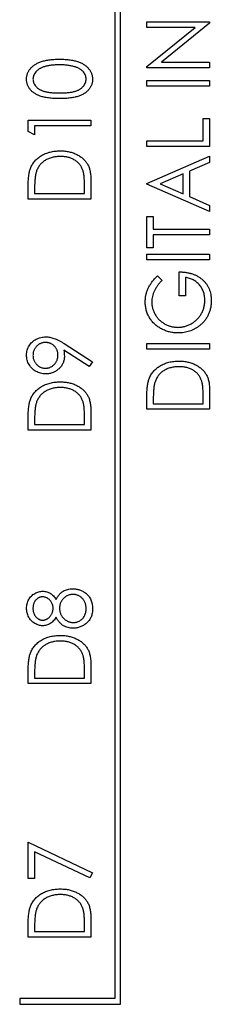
# Paper-space layout '1_1 scale views' of a CAD drawing. Header units: millimetres. Extents: x 0 to 420, y 0 to 297.
# Tile 23 of 48: x 217 to 225, y 109 to 151. Entities that reach past the tile are written whole.
import ezdxf

# ---------------------------------------------------------------- set-up
doc = ezdxf.new("R2010")
doc.units = ezdxf.units.MM

psp = doc.layouts.new('1_1 scale views')

# ---------------------------------------------------------------- linework, layer by layer
at = {"color": 7, "linetype": 'Continuous', "lineweight": 25}
for p, q in [((220.872, 109.342), (220.872, 183.342)), ((220.622, 183.092), (220.622, 109.592)), ((221.977, 150.565), (221.977, 150.802)), ((221.977, 150.802), (224.622, 150.802)), ((221.977, 148.918), (224.008, 150.565)), ((224.008, 150.565), (221.977, 150.565)), ((224.622, 150.748), (222.596, 149.106)), ((224.622, 150.802), (224.622, 150.748)), ((221.977, 148.869), (221.977, 148.918)), ((224.622, 148.869), (221.977, 148.869)), ((222.596, 149.106), (224.622, 149.106)), ((224.622, 149.106), (224.622, 148.869)), ((221.977, 148.326), (224.622, 148.326)), ((221.977, 148.088), (221.977, 148.326)), ((224.622, 148.088), (221.977, 148.088)), ((224.622, 148.326), (224.622, 148.088)), ((224.351, 146.732), (224.622, 146.732)), ((224.351, 145.782), (224.351, 146.732)), ((224.622, 146.732), (224.622, 145.544)), ((216.977, 146.649), (219.622, 146.649)), ((216.977, 146.181), (216.977, 146.649)), ((219.622, 146.412), (217.248, 146.412)), ((217.248, 146.412), (217.248, 146.039)), ((219.622, 146.649), (219.622, 146.412)), ((217.248, 146.039), (216.977, 146.181)), ((221.977, 145.544), (221.977, 145.782)), ((221.977, 145.782), (224.351, 145.782)), ((224.622, 145.544), (221.977, 145.544)), ((221.977, 143.984), (224.622, 145.137)), ((224.622, 145.137), (224.622, 144.875)), ((224.622, 144.875), (223.774, 144.506)), ((223.503, 144.387), (222.54, 143.967)), ((223.503, 143.547), (223.503, 144.387)), ((223.774, 144.506), (223.774, 143.429)), ((216.977, 143.325), (216.977, 143.826)), ((219.351, 143.563), (219.351, 143.842)), ((219.622, 144.094), (219.622, 143.325)), ((221.977, 143.95), (221.977, 143.984)), ((224.622, 142.797), (221.977, 143.95)), ((222.54, 143.967), (223.503, 143.547)), ((217.248, 143.734), (217.248, 143.563)), ((217.248, 143.563), (219.351, 143.563)), ((223.774, 143.429), (224.622, 143.059)), ((219.622, 143.325), (216.977, 143.325)), ((224.622, 143.059), (224.622, 142.797)), ((221.977, 141.27), (221.977, 142.593)), ((221.977, 142.593), (222.248, 142.593)), ((222.248, 142.593), (222.248, 142.051)), ((222.248, 142.051), (224.622, 142.051)), ((224.622, 141.813), (222.248, 141.813)), ((222.248, 141.813), (222.248, 141.27)), ((224.622, 142.051), (224.622, 141.813)), ((222.248, 141.27), (221.977, 141.27)), ((221.977, 140.762), (221.977, 140.999)), ((221.977, 140.999), (224.622, 140.999)), ((224.622, 140.999), (224.622, 140.762)), ((224.622, 140.762), (221.977, 140.762)), ((222.428, 140.083), (222.621, 139.892)), ((223.333, 139.235), (223.333, 140.253)), ((223.605, 140.015), (223.605, 139.235)), ((223.605, 139.235), (223.333, 139.235)), ((218.499, 137.223), (219.69, 136.458)), ((221.977, 136.996), (221.977, 137.234)), ((221.977, 137.234), (224.622, 137.234)), ((224.622, 137.234), (224.622, 136.996)), ((219.552, 136.259), (218.476, 136.95)), ((224.622, 136.996), (221.977, 136.996)), ((219.69, 136.458), (219.552, 136.259)), ((224.622, 135.221), (224.622, 134.452)), ((221.977, 134.452), (221.977, 134.953)), ((222.248, 134.861), (222.248, 134.69)), ((222.248, 134.69), (224.351, 134.69)), ((224.351, 134.69), (224.351, 134.969)), ((219.622, 134.344), (219.622, 133.575)), ((224.622, 134.452), (221.977, 134.452)), ((216.977, 133.575), (216.977, 134.076)), ((217.248, 133.984), (217.248, 133.812)), ((217.248, 133.812), (219.351, 133.812)), ((219.351, 133.812), (219.351, 134.092)), ((219.622, 133.575), (216.977, 133.575)), ((219.622, 123.644), (219.622, 122.875)), ((216.977, 122.875), (216.977, 123.376)), ((217.248, 123.284), (217.248, 123.112)), ((217.248, 123.112), (219.351, 123.112)), ((219.351, 123.112), (219.351, 123.392)), ((219.622, 122.875), (216.977, 122.875)), ((216.977, 116.178), (219.69, 114.889)), ((216.977, 114.651), (216.977, 116.178)), ((219.574, 114.678), (217.248, 115.782)), ((217.248, 115.782), (217.248, 114.651)), ((219.69, 114.889), (219.574, 114.678)), ((217.248, 114.651), (216.977, 114.651)), ((216.977, 112.175), (216.977, 112.676)), ((219.351, 112.412), (219.351, 112.692)), ((219.622, 112.944), (219.622, 112.175)), ((217.248, 112.584), (217.248, 112.412)), ((217.248, 112.412), (219.351, 112.412)), ((219.622, 112.175), (216.977, 112.175)), ((216.622, 109.592), (216.622, 109.342)), ((220.622, 109.592), (216.622, 109.592)), ((216.622, 109.342), (220.872, 109.342))]:
    psp.add_line(p, q, dxfattribs=at)
for points, knots in [([(216.909, 148.383), (216.909, 148.403), (216.91, 148.441), (216.918, 148.498), (216.928, 148.555), (216.945, 148.609), (216.966, 148.663), (216.992, 148.714), (217.022, 148.764), (217.057, 148.813), (217.096, 148.86), (217.14, 148.904), (217.189, 148.946), (217.243, 148.985), (217.301, 149.022), (217.364, 149.055), (217.431, 149.088), (217.503, 149.117), (217.581, 149.143), (217.665, 149.165), (217.756, 149.185), (217.852, 149.2), (217.955, 149.212), (218.065, 149.221), (218.181, 149.227), (218.26, 149.227), (218.301, 149.227)], [0, 0, 0, 0, 0.032088, 0.063836, 0.095051, 0.126408, 0.157698, 0.189379, 0.221276, 0.254283, 0.287801, 0.322432, 0.357371, 0.393872, 0.431636, 0.471025, 0.511708, 0.554474, 0.599369, 0.647385, 0.698104, 0.751829, 0.80878, 0.869327, 0.932945, 1, 1, 1, 1]), ([(218.301, 149.227), (218.341, 149.227), (218.42, 149.227), (218.535, 149.221), (218.644, 149.213), (218.747, 149.201), (218.843, 149.185), (218.933, 149.167), (219.016, 149.145), (219.093, 149.119), (219.165, 149.09), (219.232, 149.058), (219.295, 149.024), (219.353, 148.988), (219.407, 148.949), (219.456, 148.907), (219.5, 148.862), (219.54, 148.815), (219.576, 148.766), (219.606, 148.715), (219.632, 148.663), (219.653, 148.61), (219.67, 148.555), (219.681, 148.499), (219.689, 148.441), (219.69, 148.403), (219.69, 148.383)], [0, 0, 0, 0, 0.0668269, 0.1305051, 0.1905051, 0.2472201, 0.3007086, 0.3513542, 0.398777, 0.4434379, 0.4858648, 0.5265867, 0.5657569, 0.6036465, 0.6399466, 0.6753309, 0.7099945, 0.7439557, 0.7774016, 0.8097291, 0.8417003, 0.8731276, 0.9045143, 0.9361037, 0.9678813, 1, 1, 1, 1]), ([(218.299, 148.99), (218.268, 148.99), (218.205, 148.99), (218.114, 148.986), (218.028, 148.98), (217.946, 148.97), (217.868, 148.96), (217.794, 148.946), (217.725, 148.929), (217.661, 148.911), (217.6, 148.89), (217.544, 148.867), (217.492, 148.843), (217.445, 148.816), (217.401, 148.787), (217.361, 148.757), (217.326, 148.725), (217.286, 148.679), (217.244, 148.62), (217.207, 148.546), (217.185, 148.469), (217.182, 148.417), (217.18, 148.391)], [0, 0, 0, 0, 0.067896, 0.132824, 0.19447, 0.253283, 0.30929, 0.362256, 0.412664, 0.460536, 0.506104, 0.548899, 0.589732, 0.628749, 0.665782, 0.701013, 0.735188, 0.768046, 0.830308, 0.888673, 0.94468, 1, 1, 1, 1]), ([(218.965, 148.9), (218.941, 148.908), (218.893, 148.923), (218.819, 148.94), (218.741, 148.956), (218.659, 148.969), (218.574, 148.978), (218.486, 148.985), (218.394, 148.989), (218.331, 148.99), (218.299, 148.99)], [0, 0, 0, 0, 0.109996, 0.223317, 0.341172, 0.462989, 0.589634, 0.721389, 0.858397, 1, 1, 1, 1]), ([(219.419, 148.391), (219.418, 148.417), (219.415, 148.47), (219.393, 148.547), (219.356, 148.621), (219.315, 148.68), (219.276, 148.724), (219.242, 148.756), (219.204, 148.785), (219.163, 148.812), (219.119, 148.838), (219.071, 148.861), (219.019, 148.882), (218.983, 148.894), (218.965, 148.9)], [0, 0, 0, 0, 0.107515, 0.215669, 0.326683, 0.445135, 0.507156, 0.569618, 0.635057, 0.701894, 0.771279, 0.844427, 0.920357, 1, 1, 1, 1]), ([(218.301, 147.565), (218.258, 147.566), (218.176, 147.566), (218.056, 147.571), (217.943, 147.579), (217.838, 147.591), (217.74, 147.604), (217.65, 147.623), (217.567, 147.643), (217.491, 147.668), (217.421, 147.695), (217.356, 147.725), (217.295, 147.757), (217.238, 147.792), (217.186, 147.83), (217.139, 147.871), (217.095, 147.914), (217.056, 147.96), (217.021, 148.008), (216.991, 148.057), (216.966, 148.109), (216.945, 148.161), (216.929, 148.214), (216.917, 148.269), (216.91, 148.326), (216.909, 148.364), (216.909, 148.383)], [0, 0, 0, 0, 0.070421, 0.136782, 0.199431, 0.257881, 0.312445, 0.36331, 0.410489, 0.454284, 0.495529, 0.535304, 0.573238, 0.610124, 0.645803, 0.680554, 0.714372, 0.747882, 0.780455, 0.812458, 0.843819, 0.874765, 0.905763, 0.936665, 0.967998, 1, 1, 1, 1]), ([(217.18, 148.391), (217.182, 148.364), (217.185, 148.311), (217.207, 148.233), (217.244, 148.159), (217.285, 148.1), (217.326, 148.056), (217.359, 148.023), (217.397, 147.993), (217.438, 147.966), (217.482, 147.94), (217.53, 147.917), (217.581, 147.895), (217.636, 147.876), (217.696, 147.858), (217.762, 147.843), (217.836, 147.83), (217.916, 147.821), (218.002, 147.813), (218.095, 147.807), (218.195, 147.803), (218.264, 147.803), (218.299, 147.803)], [0, 0, 0, 0, 0.056419, 0.112761, 0.171097, 0.233329, 0.26589, 0.299221, 0.333016, 0.368044, 0.404705, 0.442133, 0.481487, 0.52262, 0.566638, 0.614929, 0.667735, 0.725109, 0.786818, 0.852921, 0.924221, 1, 1, 1, 1]), ([(218.299, 147.803), (218.335, 147.803), (218.403, 147.803), (218.503, 147.807), (218.596, 147.812), (218.682, 147.82), (218.762, 147.831), (218.835, 147.843), (218.901, 147.857), (218.961, 147.875), (219.016, 147.893), (219.067, 147.916), (219.115, 147.939), (219.159, 147.965), (219.201, 147.992), (219.238, 148.022), (219.272, 148.055), (219.313, 148.1), (219.355, 148.159), (219.391, 148.234), (219.415, 148.312), (219.417, 148.364), (219.419, 148.391)], [0, 0, 0, 0, 0.0754217, 0.1463637, 0.2124621, 0.2741874, 0.3312515, 0.3836358, 0.4319401, 0.4758641, 0.5170084, 0.5563723, 0.5941491, 0.63082, 0.6658569, 0.7001907, 0.7335307, 0.7663808, 0.8291546, 0.8878451, 0.9439416, 1, 1, 1, 1]), ([(219.69, 148.383), (219.69, 148.364), (219.689, 148.326), (219.682, 148.269), (219.67, 148.215), (219.654, 148.161), (219.634, 148.109), (219.609, 148.059), (219.579, 148.01), (219.545, 147.962), (219.506, 147.917), (219.463, 147.873), (219.415, 147.833), (219.362, 147.796), (219.306, 147.76), (219.244, 147.728), (219.179, 147.697), (219.108, 147.67), (219.032, 147.644), (218.949, 147.624), (218.858, 147.606), (218.76, 147.591), (218.656, 147.579), (218.544, 147.571), (218.424, 147.566), (218.343, 147.566), (218.301, 147.565)], [0, 0, 0, 0, 0.0320514, 0.063433, 0.0943824, 0.1250614, 0.155948, 0.1872249, 0.2188737, 0.2513253, 0.2844733, 0.3181344, 0.352749, 0.3885483, 0.4256458, 0.4638985, 0.5040014, 0.5456911, 0.5899233, 0.6375318, 0.6884758, 0.743167, 0.8017076, 0.8638883, 0.9300578, 1, 1, 1, 1]), ([(217.072, 144.613), (217.084, 144.642), (217.107, 144.699), (217.15, 144.78), (217.199, 144.856), (217.256, 144.927), (217.317, 144.994), (217.385, 145.056), (217.459, 145.112), (217.539, 145.164), (217.625, 145.21), (217.714, 145.251), (217.807, 145.284), (217.905, 145.313), (218.006, 145.334), (218.112, 145.349), (218.221, 145.359), (218.295, 145.36), (218.333, 145.36)], [0, 0, 0, 0, 0.059393, 0.117792, 0.175916, 0.233639, 0.291461, 0.349782, 0.409529, 0.470566, 0.532617, 0.595139, 0.658638, 0.723238, 0.789476, 0.857663, 0.927749, 1, 1, 1, 1]), ([(218.332, 145.123), (218.301, 145.123), (218.241, 145.122), (218.151, 145.113), (218.066, 145.1), (217.983, 145.082), (217.904, 145.058), (217.829, 145.029), (217.756, 144.995), (217.688, 144.955), (217.624, 144.911), (217.565, 144.862), (217.511, 144.809), (217.462, 144.752), (217.419, 144.69), (217.381, 144.625), (217.348, 144.555), (217.331, 144.506), (217.322, 144.482)], [0, 0, 0, 0, 0.0722253, 0.1418089, 0.209025, 0.2745799, 0.3387916, 0.4014663, 0.4636515, 0.525211, 0.5859788, 0.6454558, 0.7038018, 0.7623312, 0.8203612, 0.879159, 0.9387746, 1, 1, 1, 1]), ([(219.284, 144.538), (219.275, 144.56), (219.258, 144.604), (219.228, 144.668), (219.191, 144.726), (219.151, 144.783), (219.105, 144.834), (219.055, 144.883), (219, 144.928), (218.94, 144.968), (218.876, 145.005), (218.809, 145.037), (218.738, 145.063), (218.663, 145.085), (218.586, 145.103), (218.504, 145.115), (218.419, 145.121), (218.362, 145.122), (218.332, 145.123)], [0, 0, 0, 0, 0.059645, 0.118294, 0.175965, 0.23339, 0.291154, 0.349435, 0.408318, 0.468899, 0.530224, 0.592452, 0.655817, 0.720446, 0.78676, 0.855305, 0.926424, 1, 1, 1, 1]), ([(218.333, 145.36), (218.366, 145.36), (218.43, 145.359), (218.525, 145.351), (218.617, 145.339), (218.706, 145.322), (218.792, 145.3), (218.875, 145.273), (218.956, 145.241), (219.033, 145.205), (219.105, 145.164), (219.173, 145.121), (219.236, 145.074), (219.295, 145.024), (219.349, 144.972), (219.397, 144.917), (219.441, 144.858), (219.479, 144.796), (219.514, 144.73), (219.543, 144.658), (219.568, 144.579), (219.588, 144.494), (219.603, 144.403), (219.614, 144.305), (219.621, 144.202), (219.622, 144.13), (219.622, 144.094)], [0, 0, 0, 0, 0.047594, 0.093768, 0.138649, 0.182631, 0.225669, 0.268122, 0.309908, 0.351204, 0.391844, 0.430937, 0.468999, 0.506043, 0.542414, 0.577953, 0.613237, 0.64813, 0.684016, 0.721742, 0.761677, 0.803968, 0.848869, 0.89624, 0.946756, 1, 1, 1, 1]), ([(216.977, 143.826), (216.977, 143.87), (216.978, 143.954), (216.982, 144.075), (216.989, 144.188), (216.999, 144.291), (217.012, 144.385), (217.029, 144.47), (217.048, 144.545), (217.064, 144.591), (217.072, 144.613)], [0, 0, 0, 0, 0.164344, 0.316794, 0.458147, 0.588563, 0.707492, 0.815269, 0.912897, 1, 1, 1, 1]), ([(217.322, 144.482), (217.316, 144.461), (217.303, 144.418), (217.289, 144.347), (217.276, 144.267), (217.266, 144.178), (217.258, 144.08), (217.252, 143.973), (217.248, 143.857), (217.248, 143.776), (217.248, 143.734)], [0, 0, 0, 0, 0.084774, 0.180312, 0.28709, 0.406015, 0.536482, 0.678682, 0.833402, 1, 1, 1, 1]), ([(219.351, 143.842), (219.351, 143.882), (219.35, 143.96), (219.347, 144.071), (219.342, 144.172), (219.335, 144.264), (219.325, 144.346), (219.315, 144.419), (219.301, 144.482), (219.289, 144.52), (219.284, 144.538)], [0, 0, 0, 0, 0.172244, 0.330193, 0.475432, 0.606548, 0.724426, 0.829129, 0.920407, 1, 1, 1, 1]), ([(221.909, 138.987), (221.909, 139.012), (221.91, 139.062), (221.916, 139.137), (221.926, 139.21), (221.939, 139.282), (221.956, 139.353), (221.977, 139.423), (222.003, 139.492), (222.032, 139.56), (222.065, 139.627), (222.103, 139.694), (222.145, 139.76), (222.193, 139.826), (222.245, 139.891), (222.302, 139.955), (222.362, 140.02), (222.406, 140.062), (222.428, 140.083)], [0, 0, 0, 0, 0.060204, 0.120141, 0.179121, 0.237724, 0.29621, 0.354663, 0.412849, 0.471892, 0.531593, 0.592518, 0.655413, 0.720099, 0.786749, 0.855521, 0.926575, 1, 1, 1, 1]), ([(223.333, 140.253), (223.384, 140.252), (223.483, 140.249), (223.627, 140.232), (223.764, 140.207), (223.892, 140.17), (224.012, 140.124), (224.124, 140.066), (224.229, 139.999), (224.324, 139.922), (224.41, 139.836), (224.486, 139.743), (224.549, 139.642), (224.601, 139.535), (224.641, 139.42), (224.67, 139.299), (224.687, 139.171), (224.689, 139.083), (224.69, 139.038)], [0, 0, 0, 0, 0.073867, 0.144522, 0.211791, 0.276489, 0.339083, 0.400258, 0.460177, 0.520194, 0.579322, 0.637323, 0.694965, 0.752566, 0.811419, 0.87164, 0.934384, 1, 1, 1, 1]), ([(222.621, 139.892), (222.586, 139.859), (222.519, 139.793), (222.429, 139.684), (222.353, 139.572), (222.291, 139.455), (222.242, 139.336), (222.207, 139.218), (222.184, 139.102), (222.181, 139.025), (222.18, 138.987)], [0, 0, 0, 0, 0.139721, 0.274607, 0.405509, 0.533755, 0.657714, 0.775781, 0.889741, 1, 1, 1, 1]), ([(224.419, 139.055), (224.418, 139.087), (224.417, 139.148), (224.406, 139.239), (224.389, 139.325), (224.363, 139.408), (224.332, 139.488), (224.292, 139.563), (224.246, 139.635), (224.193, 139.703), (224.134, 139.765), (224.072, 139.822), (224.004, 139.871), (223.933, 139.914), (223.857, 139.95), (223.777, 139.979), (223.692, 140.002), (223.634, 140.011), (223.605, 140.015)], [0, 0, 0, 0, 0.067961, 0.133633, 0.197438, 0.259579, 0.321561, 0.382995, 0.444612, 0.506931, 0.569085, 0.62994, 0.690332, 0.750208, 0.810958, 0.872254, 0.935348, 1, 1, 1, 1]), ([(223.298, 137.675), (223.267, 137.675), (223.205, 137.676), (223.114, 137.684), (223.024, 137.698), (222.935, 137.716), (222.848, 137.741), (222.763, 137.77), (222.68, 137.805), (222.598, 137.845), (222.519, 137.889), (222.445, 137.938), (222.375, 137.99), (222.309, 138.047), (222.248, 138.107), (222.191, 138.172), (222.138, 138.241), (222.091, 138.314), (222.048, 138.389), (222.01, 138.467), (221.979, 138.548), (221.953, 138.631), (221.934, 138.717), (221.92, 138.805), (221.91, 138.895), (221.909, 138.956), (221.909, 138.987)], [0, 0, 0, 0, 0.043752, 0.086902, 0.1296, 0.171756, 0.214081, 0.256123, 0.298672, 0.341237, 0.38374, 0.425368, 0.466369, 0.506879, 0.547294, 0.587618, 0.628025, 0.668757, 0.709595, 0.750053, 0.790569, 0.831201, 0.872251, 0.914042, 0.956496, 1, 1, 1, 1]), ([(222.18, 138.987), (222.18, 138.963), (222.181, 138.917), (222.189, 138.847), (222.2, 138.778), (222.217, 138.71), (222.238, 138.644), (222.264, 138.577), (222.295, 138.512), (222.331, 138.448), (222.369, 138.386), (222.413, 138.328), (222.459, 138.273), (222.509, 138.221), (222.562, 138.173), (222.618, 138.129), (222.678, 138.089), (222.74, 138.052), (222.805, 138.019), (222.872, 137.991), (222.939, 137.967), (223.007, 137.947), (223.076, 137.931), (223.146, 137.921), (223.216, 137.913), (223.264, 137.913), (223.288, 137.912)], [0, 0, 0, 0, 0.04086, 0.081623, 0.122417, 0.162865, 0.203767, 0.245308, 0.287383, 0.330177, 0.37301, 0.415276, 0.457228, 0.499021, 0.540647, 0.582301, 0.624179, 0.666896, 0.709514, 0.751644, 0.79304, 0.834649, 0.875558, 0.916866, 0.958212, 1, 1, 1, 1]), ([(223.288, 137.912), (223.312, 137.913), (223.361, 137.913), (223.433, 137.921), (223.505, 137.933), (223.576, 137.949), (223.645, 137.971), (223.715, 137.996), (223.782, 138.027), (223.849, 138.062), (223.913, 138.101), (223.975, 138.143), (224.032, 138.19), (224.087, 138.24), (224.138, 138.293), (224.184, 138.351), (224.228, 138.412), (224.268, 138.476), (224.303, 138.542), (224.335, 138.611), (224.36, 138.681), (224.381, 138.753), (224.399, 138.826), (224.41, 138.901), (224.418, 138.978), (224.419, 139.029), (224.419, 139.055)], [0, 0, 0, 0, 0.0409127, 0.0817233, 0.1222576, 0.1627279, 0.2033184, 0.2443854, 0.28603, 0.3281818, 0.3704667, 0.412394, 0.4534919, 0.4945974, 0.5358915, 0.577176, 0.6190319, 0.6612192, 0.7035093, 0.7455464, 0.78755, 0.8292757, 0.8712563, 0.9135464, 0.9564212, 1, 1, 1, 1]), ([(224.69, 139.038), (224.69, 139.01), (224.689, 138.956), (224.683, 138.875), (224.674, 138.797), (224.66, 138.72), (224.642, 138.646), (224.62, 138.574), (224.595, 138.504), (224.566, 138.437), (224.532, 138.371), (224.495, 138.308), (224.454, 138.247), (224.409, 138.188), (224.361, 138.131), (224.307, 138.077), (224.251, 138.025), (224.21, 137.992), (224.19, 137.976)], [0, 0, 0, 0, 0.06786, 0.134132, 0.198965, 0.262597, 0.325146, 0.3865, 0.447578, 0.507762, 0.567858, 0.627895, 0.688079, 0.748875, 0.810239, 0.872356, 0.935747, 1, 1, 1, 1]), ([(224.19, 137.976), (224.158, 137.952), (224.093, 137.904), (223.991, 137.843), (223.885, 137.791), (223.775, 137.748), (223.661, 137.716), (223.543, 137.691), (223.422, 137.678), (223.34, 137.676), (223.298, 137.675)], [0, 0, 0, 0, 0.12593, 0.250385, 0.372742, 0.495397, 0.618538, 0.74319, 0.870021, 1, 1, 1, 1]), ([(216.909, 136.74), (216.91, 136.774), (216.913, 136.843), (216.933, 136.943), (216.967, 137.039), (217.013, 137.13), (217.072, 137.214), (217.142, 137.29), (217.222, 137.355), (217.312, 137.411), (217.409, 137.455), (217.511, 137.486), (217.615, 137.506), (217.686, 137.509), (217.722, 137.51)], [0, 0, 0, 0, 0.083089, 0.164133, 0.245212, 0.327354, 0.409796, 0.491333, 0.574134, 0.659084, 0.745079, 0.829662, 0.913968, 1, 1, 1, 1]), ([(217.706, 137.272), (217.688, 137.272), (217.653, 137.271), (217.601, 137.263), (217.551, 137.251), (217.504, 137.233), (217.458, 137.211), (217.414, 137.184), (217.373, 137.151), (217.333, 137.115), (217.297, 137.074), (217.266, 137.031), (217.239, 136.986), (217.218, 136.938), (217.201, 136.889), (217.189, 136.837), (217.182, 136.784), (217.181, 136.747), (217.18, 136.729)], [0, 0, 0, 0, 0.063687, 0.12541, 0.185745, 0.246117, 0.306393, 0.367209, 0.429571, 0.494183, 0.55888, 0.621991, 0.684099, 0.745551, 0.807492, 0.869663, 0.933797, 1, 1, 1, 1]), ([(218.232, 136.74), (218.231, 136.759), (218.23, 136.796), (218.223, 136.85), (218.211, 136.902), (218.194, 136.951), (218.172, 136.998), (218.145, 137.042), (218.114, 137.084), (218.078, 137.122), (218.039, 137.158), (217.997, 137.188), (217.953, 137.214), (217.908, 137.236), (217.86, 137.252), (217.811, 137.264), (217.759, 137.272), (217.724, 137.272), (217.706, 137.272)], [0, 0, 0, 0, 0.0680082, 0.1326619, 0.1965725, 0.2584156, 0.3200531, 0.3810297, 0.4436308, 0.5069712, 0.5703498, 0.6321994, 0.6928479, 0.7524912, 0.8129267, 0.8736018, 0.935825, 1, 1, 1, 1]), ([(217.722, 137.51), (217.75, 137.509), (217.806, 137.508), (217.891, 137.494), (217.978, 137.476), (218.069, 137.447), (218.165, 137.409), (218.269, 137.359), (218.382, 137.297), (218.458, 137.248), (218.499, 137.223)], [0, 0, 0, 0, 0.099189, 0.201211, 0.307184, 0.418181, 0.539719, 0.676347, 0.829728, 1, 1, 1, 1]), ([(217.719, 135.949), (217.682, 135.951), (217.609, 135.953), (217.503, 135.973), (217.403, 136.005), (217.309, 136.049), (217.222, 136.105), (217.143, 136.172), (217.075, 136.251), (217.016, 136.339), (216.968, 136.433), (216.934, 136.532), (216.913, 136.635), (216.91, 136.705), (216.909, 136.74)], [0, 0, 0, 0, 0.088013, 0.172621, 0.255587, 0.338337, 0.420081, 0.500886, 0.583111, 0.6673, 0.751908, 0.834208, 0.916577, 1, 1, 1, 1]), ([(217.18, 136.729), (217.181, 136.71), (217.182, 136.674), (217.189, 136.621), (217.201, 136.57), (217.218, 136.521), (217.239, 136.473), (217.266, 136.428), (217.298, 136.386), (217.333, 136.345), (217.373, 136.309), (217.414, 136.276), (217.458, 136.248), (217.504, 136.226), (217.551, 136.208), (217.601, 136.196), (217.653, 136.188), (217.688, 136.187), (217.706, 136.187)], [0, 0, 0, 0, 0.065745, 0.129419, 0.191752, 0.253258, 0.314294, 0.376563, 0.43933, 0.504195, 0.568975, 0.631499, 0.69281, 0.753243, 0.813771, 0.874264, 0.936147, 1, 1, 1, 1]), ([(217.706, 136.187), (217.724, 136.187), (217.759, 136.189), (217.811, 136.196), (217.86, 136.209), (217.908, 136.226), (217.953, 136.25), (217.997, 136.278), (218.039, 136.311), (218.078, 136.349), (218.114, 136.39), (218.145, 136.434), (218.172, 136.48), (218.194, 136.528), (218.211, 136.578), (218.223, 136.63), (218.23, 136.685), (218.231, 136.722), (218.232, 136.74)], [0, 0, 0, 0, 0.063161, 0.124373, 0.184363, 0.244235, 0.304016, 0.364663, 0.427386, 0.491873, 0.556505, 0.620109, 0.682242, 0.744013, 0.806624, 0.869497, 0.93372, 1, 1, 1, 1]), ([(218.476, 136.95), (218.484, 136.906), (218.5, 136.821), (218.502, 136.734), (218.503, 136.692)], [0, 0, 0, 0, 0.511825, 1, 1, 1, 1]), ([(218.503, 136.692), (218.502, 136.666), (218.501, 136.616), (218.49, 136.543), (218.473, 136.472), (218.447, 136.404), (218.415, 136.34), (218.376, 136.278), (218.33, 136.22), (218.277, 136.165), (218.22, 136.114), (218.158, 136.07), (218.093, 136.033), (218.024, 136.002), (217.953, 135.978), (217.878, 135.961), (217.799, 135.951), (217.746, 135.95), (217.719, 135.949)], [0, 0, 0, 0, 0.0630927, 0.1245419, 0.1849295, 0.2446055, 0.3041234, 0.3641498, 0.4259535, 0.4898521, 0.5541914, 0.6170482, 0.6790323, 0.7407794, 0.8034893, 0.8672053, 0.9325241, 1, 1, 1, 1]), ([(222.072, 135.74), (222.084, 135.769), (222.107, 135.826), (222.15, 135.907), (222.199, 135.983), (222.256, 136.054), (222.317, 136.121), (222.385, 136.183), (222.459, 136.239), (222.539, 136.291), (222.625, 136.337), (222.714, 136.378), (222.807, 136.411), (222.905, 136.44), (223.006, 136.461), (223.112, 136.477), (223.221, 136.486), (223.295, 136.487), (223.333, 136.488)], [0, 0, 0, 0, 0.059393, 0.117792, 0.175916, 0.233639, 0.291461, 0.349782, 0.409529, 0.470566, 0.532617, 0.595139, 0.658638, 0.723238, 0.789476, 0.857663, 0.927749, 1, 1, 1, 1]), ([(223.333, 136.488), (223.366, 136.487), (223.43, 136.486), (223.525, 136.478), (223.617, 136.466), (223.706, 136.449), (223.792, 136.427), (223.875, 136.4), (223.956, 136.368), (224.033, 136.332), (224.105, 136.291), (224.173, 136.248), (224.236, 136.201), (224.295, 136.151), (224.349, 136.099), (224.397, 136.044), (224.441, 135.985), (224.479, 135.923), (224.514, 135.857), (224.543, 135.785), (224.568, 135.706), (224.588, 135.621), (224.603, 135.53), (224.614, 135.432), (224.621, 135.329), (224.622, 135.257), (224.622, 135.221)], [0, 0, 0, 0, 0.047594, 0.093768, 0.138649, 0.182631, 0.225669, 0.268122, 0.309908, 0.351204, 0.391844, 0.430937, 0.468999, 0.506043, 0.542414, 0.577953, 0.613237, 0.64813, 0.684016, 0.721742, 0.761677, 0.803968, 0.848869, 0.89624, 0.946756, 1, 1, 1, 1]), ([(223.332, 136.25), (223.301, 136.25), (223.241, 136.249), (223.151, 136.24), (223.066, 136.227), (222.983, 136.209), (222.904, 136.185), (222.829, 136.156), (222.756, 136.122), (222.688, 136.082), (222.624, 136.038), (222.565, 135.989), (222.511, 135.936), (222.462, 135.879), (222.419, 135.817), (222.381, 135.752), (222.348, 135.682), (222.331, 135.633), (222.322, 135.609)], [0, 0, 0, 0, 0.072225, 0.141809, 0.209025, 0.27458, 0.338792, 0.401466, 0.463652, 0.525211, 0.585979, 0.645456, 0.703802, 0.762331, 0.820361, 0.879159, 0.938775, 1, 1, 1, 1]), ([(224.284, 135.665), (224.275, 135.687), (224.258, 135.731), (224.228, 135.795), (224.191, 135.853), (224.151, 135.91), (224.105, 135.962), (224.055, 136.01), (224, 136.055), (223.94, 136.095), (223.876, 136.132), (223.809, 136.164), (223.738, 136.19), (223.663, 136.212), (223.586, 136.23), (223.504, 136.242), (223.419, 136.248), (223.362, 136.249), (223.332, 136.25)], [0, 0, 0, 0, 0.059645, 0.118294, 0.175965, 0.23339, 0.291154, 0.349435, 0.408318, 0.468899, 0.530224, 0.592452, 0.655817, 0.720446, 0.78676, 0.855305, 0.926424, 1, 1, 1, 1]), ([(217.072, 134.863), (217.084, 134.892), (217.107, 134.949), (217.15, 135.029), (217.199, 135.106), (217.256, 135.177), (217.317, 135.243), (217.385, 135.306), (217.459, 135.362), (217.539, 135.414), (217.625, 135.46), (217.714, 135.5), (217.807, 135.534), (217.905, 135.562), (218.006, 135.584), (218.112, 135.599), (218.221, 135.608), (218.295, 135.61), (218.333, 135.61)], [0, 0, 0, 0, 0.059393, 0.117792, 0.175916, 0.233639, 0.291461, 0.349782, 0.409529, 0.470566, 0.532617, 0.595139, 0.658638, 0.723238, 0.789476, 0.857663, 0.927749, 1, 1, 1, 1]), ([(218.333, 135.61), (218.366, 135.61), (218.43, 135.609), (218.525, 135.601), (218.617, 135.589), (218.706, 135.572), (218.792, 135.55), (218.875, 135.523), (218.956, 135.491), (219.033, 135.454), (219.105, 135.414), (219.173, 135.37), (219.236, 135.324), (219.295, 135.274), (219.349, 135.222), (219.397, 135.166), (219.441, 135.108), (219.479, 135.046), (219.514, 134.98), (219.543, 134.907), (219.568, 134.829), (219.588, 134.744), (219.603, 134.653), (219.614, 134.555), (219.621, 134.451), (219.622, 134.38), (219.622, 134.344)], [0, 0, 0, 0, 0.047594, 0.093768, 0.138649, 0.182631, 0.225669, 0.268122, 0.309908, 0.351204, 0.391844, 0.430937, 0.468999, 0.506043, 0.542414, 0.577953, 0.613237, 0.64813, 0.684016, 0.721742, 0.761677, 0.803968, 0.848869, 0.89624, 0.946756, 1, 1, 1, 1]), ([(221.977, 134.953), (221.977, 134.997), (221.978, 135.081), (221.982, 135.202), (221.989, 135.315), (221.999, 135.418), (222.012, 135.512), (222.029, 135.597), (222.048, 135.672), (222.064, 135.718), (222.072, 135.74)], [0, 0, 0, 0, 0.164344, 0.316794, 0.458147, 0.588563, 0.707492, 0.815269, 0.912897, 1, 1, 1, 1]), ([(222.322, 135.609), (222.316, 135.588), (222.303, 135.545), (222.289, 135.474), (222.276, 135.394), (222.266, 135.305), (222.258, 135.207), (222.252, 135.1), (222.248, 134.984), (222.248, 134.903), (222.248, 134.861)], [0, 0, 0, 0, 0.084774, 0.180312, 0.28709, 0.406015, 0.536482, 0.678682, 0.833402, 1, 1, 1, 1]), ([(224.351, 134.969), (224.351, 135.009), (224.35, 135.087), (224.347, 135.198), (224.342, 135.299), (224.335, 135.391), (224.325, 135.473), (224.315, 135.546), (224.301, 135.609), (224.289, 135.647), (224.284, 135.665)], [0, 0, 0, 0, 0.172244, 0.3301934, 0.475432, 0.6065481, 0.7244263, 0.8291286, 0.9204072, 1, 1, 1, 1]), ([(218.332, 135.373), (218.301, 135.372), (218.241, 135.371), (218.151, 135.363), (218.066, 135.35), (217.983, 135.332), (217.904, 135.308), (217.829, 135.279), (217.756, 135.245), (217.688, 135.205), (217.624, 135.16), (217.565, 135.112), (217.511, 135.059), (217.462, 135.002), (217.419, 134.94), (217.381, 134.875), (217.348, 134.805), (217.331, 134.756), (217.322, 134.732)], [0, 0, 0, 0, 0.072225, 0.141809, 0.209025, 0.27458, 0.338792, 0.401466, 0.463652, 0.525211, 0.585979, 0.645456, 0.703802, 0.762331, 0.820361, 0.879159, 0.938775, 1, 1, 1, 1]), ([(219.284, 134.788), (219.275, 134.81), (219.258, 134.854), (219.228, 134.917), (219.191, 134.976), (219.151, 135.032), (219.105, 135.084), (219.055, 135.132), (219, 135.177), (218.94, 135.218), (218.876, 135.255), (218.809, 135.287), (218.738, 135.313), (218.663, 135.334), (218.586, 135.352), (218.504, 135.364), (218.419, 135.371), (218.362, 135.372), (218.332, 135.373)], [0, 0, 0, 0, 0.059645, 0.118294, 0.175965, 0.23339, 0.291154, 0.349435, 0.408318, 0.468899, 0.530224, 0.592452, 0.655817, 0.720446, 0.78676, 0.855305, 0.926424, 1, 1, 1, 1]), ([(216.977, 134.076), (216.977, 134.12), (216.978, 134.204), (216.982, 134.325), (216.989, 134.438), (216.999, 134.541), (217.012, 134.635), (217.029, 134.719), (217.048, 134.795), (217.064, 134.841), (217.072, 134.863)], [0, 0, 0, 0, 0.164344, 0.316794, 0.458147, 0.588563, 0.707492, 0.815269, 0.912897, 1, 1, 1, 1]), ([(217.322, 134.732), (217.316, 134.711), (217.303, 134.668), (217.289, 134.597), (217.276, 134.517), (217.266, 134.428), (217.258, 134.33), (217.252, 134.223), (217.248, 134.106), (217.248, 134.026), (217.248, 133.984)], [0, 0, 0, 0, 0.084774, 0.180312, 0.28709, 0.406015, 0.536482, 0.678682, 0.833402, 1, 1, 1, 1]), ([(219.351, 134.092), (219.351, 134.132), (219.35, 134.209), (219.347, 134.32), (219.342, 134.422), (219.335, 134.514), (219.325, 134.596), (219.315, 134.669), (219.301, 134.732), (219.289, 134.77), (219.284, 134.788)], [0, 0, 0, 0, 0.172244, 0.3301934, 0.475432, 0.6065481, 0.7244263, 0.8291286, 0.9204072, 1, 1, 1, 1]), ([(216.909, 126.058), (216.91, 126.09), (216.912, 126.154), (216.93, 126.247), (216.96, 126.336), (217.001, 126.421), (217.051, 126.5), (217.111, 126.57), (217.18, 126.632), (217.256, 126.683), (217.337, 126.725), (217.421, 126.753), (217.507, 126.773), (217.566, 126.775), (217.595, 126.776)], [0, 0, 0, 0, 0.087228, 0.17242, 0.257606, 0.343454, 0.428313, 0.511899, 0.593993, 0.677781, 0.760821, 0.841298, 0.920453, 1, 1, 1, 1]), ([(217.595, 126.776), (217.624, 126.775), (217.68, 126.773), (217.762, 126.755), (217.839, 126.729), (217.911, 126.689), (217.978, 126.639), (218.041, 126.578), (218.099, 126.506), (218.132, 126.452), (218.148, 126.425)], [0, 0, 0, 0, 0.124727, 0.244846, 0.361515, 0.479453, 0.599798, 0.72533, 0.858666, 1, 1, 1, 1]), ([(218.148, 126.425), (218.16, 126.445), (218.182, 126.484), (218.217, 126.539), (218.254, 126.591), (218.292, 126.637), (218.331, 126.678), (218.372, 126.716), (218.413, 126.748), (218.47, 126.786), (218.546, 126.823), (218.643, 126.855), (218.745, 126.874), (218.816, 126.877), (218.852, 126.878)], [0, 0, 0, 0, 0.078024, 0.152572, 0.223332, 0.290922, 0.355274, 0.417116, 0.476381, 0.534317, 0.647809, 0.76137, 0.878288, 1, 1, 1, 1]), ([(218.852, 126.878), (218.877, 126.877), (218.928, 126.877), (219.002, 126.867), (219.074, 126.853), (219.144, 126.833), (219.212, 126.807), (219.277, 126.774), (219.34, 126.737), (219.38, 126.708), (219.4, 126.693)], [0, 0, 0, 0, 0.12955, 0.25635, 0.381016, 0.504518, 0.62691, 0.749149, 0.87374, 1, 1, 1, 1]), ([(217.586, 126.538), (217.573, 126.538), (217.549, 126.537), (217.512, 126.531), (217.475, 126.522), (217.44, 126.507), (217.406, 126.49), (217.372, 126.468), (217.339, 126.442), (217.307, 126.413), (217.277, 126.379), (217.251, 126.342), (217.229, 126.301), (217.211, 126.257), (217.197, 126.209), (217.187, 126.158), (217.181, 126.103), (217.181, 126.065), (217.18, 126.046)], [0, 0, 0, 0, 0.052883, 0.104842, 0.157152, 0.210181, 0.264391, 0.320913, 0.379222, 0.440801, 0.503484, 0.567026, 0.631243, 0.697943, 0.767609, 0.841113, 0.918145, 1, 1, 1, 1]), ([(218.028, 126.055), (218.027, 126.076), (218.026, 126.117), (218.014, 126.179), (217.995, 126.239), (217.968, 126.297), (217.935, 126.35), (217.895, 126.399), (217.851, 126.441), (217.8, 126.475), (217.748, 126.503), (217.694, 126.524), (217.64, 126.536), (217.604, 126.538), (217.586, 126.538)], [0, 0, 0, 0, 0.087216, 0.172881, 0.259652, 0.347699, 0.435414, 0.519633, 0.604535, 0.689169, 0.771974, 0.850243, 0.925872, 1, 1, 1, 1]), ([(218.857, 126.64), (218.838, 126.64), (218.803, 126.639), (218.75, 126.63), (218.699, 126.617), (218.65, 126.599), (218.602, 126.575), (218.556, 126.544), (218.51, 126.51), (218.468, 126.471), (218.428, 126.428), (218.394, 126.382), (218.365, 126.333), (218.341, 126.283), (218.322, 126.23), (218.309, 126.175), (218.301, 126.118), (218.3, 126.079), (218.299, 126.059)], [0, 0, 0, 0, 0.060705, 0.119639, 0.178608, 0.237676, 0.29749, 0.358993, 0.422601, 0.488221, 0.554279, 0.618835, 0.681225, 0.743712, 0.80613, 0.869135, 0.933951, 1, 1, 1, 1]), ([(219.419, 126.046), (219.418, 126.068), (219.417, 126.111), (219.409, 126.174), (219.396, 126.234), (219.378, 126.291), (219.354, 126.343), (219.325, 126.393), (219.291, 126.439), (219.251, 126.48), (219.208, 126.518), (219.163, 126.551), (219.116, 126.578), (219.068, 126.601), (219.018, 126.618), (218.966, 126.631), (218.912, 126.639), (218.875, 126.64), (218.857, 126.64)], [0, 0, 0, 0, 0.072436, 0.141886, 0.208898, 0.272804, 0.335772, 0.398333, 0.460405, 0.52348, 0.585848, 0.646767, 0.705953, 0.763986, 0.821671, 0.880092, 0.939133, 1, 1, 1, 1]), ([(219.4, 126.693), (219.423, 126.673), (219.469, 126.635), (219.528, 126.569), (219.579, 126.496), (219.619, 126.417), (219.651, 126.332), (219.674, 126.241), (219.687, 126.144), (219.689, 126.078), (219.69, 126.043)], [0, 0, 0, 0, 0.122641, 0.242661, 0.361411, 0.481244, 0.603312, 0.729266, 0.861221, 1, 1, 1, 1]), ([(217.588, 125.317), (217.559, 125.319), (217.503, 125.321), (217.419, 125.34), (217.335, 125.371), (217.255, 125.414), (217.179, 125.467), (217.11, 125.53), (217.05, 125.604), (217, 125.685), (216.959, 125.772), (216.93, 125.865), (216.912, 125.96), (216.91, 126.025), (216.909, 126.058)], [0, 0, 0, 0, 0.07591, 0.152385, 0.231619, 0.314456, 0.398191, 0.48107, 0.565313, 0.651705, 0.73882, 0.824645, 0.911297, 1, 1, 1, 1]), ([(217.18, 126.046), (217.181, 126.028), (217.182, 125.994), (217.187, 125.945), (217.196, 125.897), (217.209, 125.852), (217.227, 125.809), (217.248, 125.768), (217.272, 125.73), (217.301, 125.694), (217.332, 125.661), (217.364, 125.633), (217.399, 125.609), (217.434, 125.589), (217.471, 125.574), (217.51, 125.562), (217.55, 125.556), (217.578, 125.555), (217.591, 125.555)], [0, 0, 0, 0, 0.072974, 0.142566, 0.210854, 0.276774, 0.34088, 0.405438, 0.469007, 0.533612, 0.59729, 0.657412, 0.716232, 0.773177, 0.828864, 0.88538, 0.941891, 1, 1, 1, 1]), ([(217.591, 125.555), (217.605, 125.555), (217.633, 125.556), (217.673, 125.564), (217.712, 125.575), (217.751, 125.592), (217.788, 125.614), (217.825, 125.639), (217.859, 125.67), (217.894, 125.704), (217.925, 125.742), (217.953, 125.782), (217.976, 125.824), (217.995, 125.867), (218.01, 125.911), (218.02, 125.958), (218.027, 126.006), (218.028, 126.038), (218.028, 126.055)], [0, 0, 0, 0, 0.056614, 0.111919, 0.16788, 0.224703, 0.283144, 0.344072, 0.407762, 0.47491, 0.542847, 0.609001, 0.673564, 0.737817, 0.802, 0.866709, 0.932524, 1, 1, 1, 1]), ([(218.299, 126.059), (218.3, 126.038), (218.301, 125.997), (218.31, 125.936), (218.323, 125.878), (218.342, 125.822), (218.367, 125.77), (218.397, 125.719), (218.433, 125.671), (218.473, 125.627), (218.517, 125.586), (218.564, 125.551), (218.613, 125.521), (218.662, 125.496), (218.715, 125.476), (218.769, 125.463), (218.824, 125.454), (218.862, 125.453), (218.881, 125.453)], [0, 0, 0, 0, 0.067585, 0.132908, 0.196365, 0.259352, 0.321538, 0.384114, 0.447327, 0.512408, 0.577069, 0.63983, 0.700461, 0.760097, 0.81934, 0.878381, 0.93865, 1, 1, 1, 1]), ([(219.69, 126.043), (219.689, 126.011), (219.688, 125.947), (219.676, 125.853), (219.656, 125.767), (219.629, 125.685), (219.592, 125.611), (219.548, 125.542), (219.496, 125.48), (219.436, 125.425), (219.372, 125.376), (219.306, 125.333), (219.237, 125.297), (219.168, 125.267), (219.097, 125.244), (219.024, 125.228), (218.949, 125.217), (218.899, 125.216), (218.873, 125.216)], [0, 0, 0, 0, 0.075691, 0.1474, 0.215447, 0.280761, 0.344039, 0.406063, 0.467541, 0.530254, 0.592623, 0.653181, 0.712109, 0.769658, 0.827261, 0.884369, 0.94181, 1, 1, 1, 1]), ([(218.881, 125.453), (218.905, 125.454), (218.952, 125.456), (219.022, 125.47), (219.089, 125.494), (219.154, 125.527), (219.214, 125.567), (219.267, 125.616), (219.313, 125.672), (219.351, 125.736), (219.381, 125.806), (219.403, 125.881), (219.417, 125.962), (219.418, 126.017), (219.419, 126.046)], [0, 0, 0, 0, 0.079527, 0.15803, 0.237059, 0.318095, 0.399555, 0.479181, 0.560008, 0.642368, 0.726964, 0.813915, 0.904547, 1, 1, 1, 1]), ([(218.148, 125.678), (218.132, 125.65), (218.099, 125.594), (218.04, 125.52), (217.975, 125.458), (217.904, 125.407), (217.829, 125.367), (217.751, 125.338), (217.67, 125.321), (217.615, 125.318), (217.588, 125.317)], [0, 0, 0, 0, 0.141605, 0.275619, 0.402892, 0.526901, 0.647643, 0.765071, 0.881767, 1, 1, 1, 1]), ([(218.873, 125.216), (218.837, 125.217), (218.765, 125.219), (218.66, 125.239), (218.561, 125.271), (218.483, 125.309), (218.423, 125.346), (218.38, 125.379), (218.338, 125.417), (218.298, 125.46), (218.258, 125.507), (218.22, 125.56), (218.183, 125.617), (218.16, 125.657), (218.148, 125.678)], [0, 0, 0, 0, 0.1207545, 0.2368098, 0.3508086, 0.4641105, 0.5219538, 0.5813591, 0.6432173, 0.7074797, 0.7757074, 0.8465279, 0.9214805, 1, 1, 1, 1]), ([(217.072, 124.163), (217.084, 124.192), (217.107, 124.249), (217.15, 124.329), (217.199, 124.406), (217.256, 124.477), (217.317, 124.543), (217.385, 124.606), (217.459, 124.662), (217.539, 124.714), (217.625, 124.76), (217.714, 124.8), (217.807, 124.834), (217.905, 124.862), (218.006, 124.884), (218.112, 124.899), (218.221, 124.908), (218.295, 124.91), (218.333, 124.91)], [0, 0, 0, 0, 0.059393, 0.117792, 0.175916, 0.233639, 0.291461, 0.349782, 0.409529, 0.470566, 0.532617, 0.595139, 0.658638, 0.723238, 0.789476, 0.857663, 0.927749, 1, 1, 1, 1]), ([(218.332, 124.673), (218.301, 124.672), (218.241, 124.671), (218.151, 124.663), (218.066, 124.65), (217.983, 124.632), (217.904, 124.608), (217.829, 124.579), (217.756, 124.545), (217.688, 124.505), (217.624, 124.46), (217.565, 124.412), (217.511, 124.359), (217.462, 124.302), (217.419, 124.24), (217.381, 124.175), (217.348, 124.105), (217.331, 124.056), (217.322, 124.032)], [0, 0, 0, 0, 0.072225, 0.141809, 0.209025, 0.27458, 0.338792, 0.401466, 0.463652, 0.525211, 0.585979, 0.645456, 0.703802, 0.762331, 0.820361, 0.879159, 0.938775, 1, 1, 1, 1]), ([(219.284, 124.088), (219.275, 124.11), (219.258, 124.154), (219.228, 124.217), (219.191, 124.276), (219.151, 124.332), (219.105, 124.384), (219.055, 124.432), (219, 124.477), (218.94, 124.518), (218.876, 124.555), (218.809, 124.587), (218.738, 124.613), (218.663, 124.634), (218.586, 124.652), (218.504, 124.664), (218.419, 124.671), (218.362, 124.672), (218.332, 124.673)], [0, 0, 0, 0, 0.059645, 0.118294, 0.175965, 0.23339, 0.291154, 0.349435, 0.408318, 0.468899, 0.530224, 0.592452, 0.655817, 0.720446, 0.78676, 0.855305, 0.926424, 1, 1, 1, 1]), ([(218.333, 124.91), (218.366, 124.91), (218.43, 124.909), (218.525, 124.901), (218.617, 124.889), (218.706, 124.872), (218.792, 124.85), (218.875, 124.823), (218.956, 124.791), (219.033, 124.754), (219.105, 124.714), (219.173, 124.67), (219.236, 124.624), (219.295, 124.574), (219.349, 124.522), (219.397, 124.466), (219.441, 124.408), (219.479, 124.346), (219.514, 124.28), (219.543, 124.207), (219.568, 124.129), (219.588, 124.044), (219.603, 123.953), (219.614, 123.855), (219.621, 123.751), (219.622, 123.68), (219.622, 123.644)], [0, 0, 0, 0, 0.047594, 0.093768, 0.138649, 0.182631, 0.225669, 0.268122, 0.309908, 0.351204, 0.391844, 0.430937, 0.468999, 0.506043, 0.542414, 0.577953, 0.613237, 0.64813, 0.684016, 0.721742, 0.761677, 0.803968, 0.848869, 0.89624, 0.946756, 1, 1, 1, 1]), ([(216.977, 123.376), (216.977, 123.42), (216.978, 123.504), (216.982, 123.625), (216.989, 123.738), (216.999, 123.841), (217.012, 123.935), (217.029, 124.019), (217.048, 124.095), (217.064, 124.141), (217.072, 124.163)], [0, 0, 0, 0, 0.164344, 0.316794, 0.458147, 0.588563, 0.707492, 0.815269, 0.912897, 1, 1, 1, 1]), ([(217.322, 124.032), (217.316, 124.011), (217.303, 123.968), (217.289, 123.897), (217.276, 123.817), (217.266, 123.728), (217.258, 123.63), (217.252, 123.523), (217.248, 123.406), (217.248, 123.326), (217.248, 123.284)], [0, 0, 0, 0, 0.084774, 0.180312, 0.28709, 0.406015, 0.536482, 0.678682, 0.833402, 1, 1, 1, 1]), ([(219.351, 123.392), (219.351, 123.432), (219.35, 123.509), (219.347, 123.62), (219.342, 123.722), (219.335, 123.814), (219.325, 123.896), (219.315, 123.969), (219.301, 124.032), (219.289, 124.07), (219.284, 124.088)], [0, 0, 0, 0, 0.172244, 0.330193, 0.475432, 0.606548, 0.724426, 0.829129, 0.920407, 1, 1, 1, 1]), ([(217.072, 113.463), (217.084, 113.492), (217.107, 113.549), (217.15, 113.629), (217.199, 113.706), (217.256, 113.777), (217.317, 113.843), (217.385, 113.906), (217.459, 113.962), (217.539, 114.014), (217.625, 114.06), (217.714, 114.1), (217.807, 114.134), (217.905, 114.162), (218.006, 114.184), (218.112, 114.199), (218.221, 114.208), (218.295, 114.21), (218.333, 114.21)], [0, 0, 0, 0, 0.0593925, 0.1177924, 0.1759161, 0.2336388, 0.291461, 0.3497821, 0.4095288, 0.4705662, 0.532617, 0.5951386, 0.658638, 0.7232379, 0.7894756, 0.8576634, 0.9277493, 1, 1, 1, 1]), ([(218.332, 113.973), (218.301, 113.972), (218.241, 113.971), (218.151, 113.963), (218.066, 113.95), (217.983, 113.932), (217.904, 113.908), (217.829, 113.879), (217.756, 113.845), (217.688, 113.805), (217.624, 113.76), (217.565, 113.712), (217.511, 113.659), (217.462, 113.602), (217.419, 113.54), (217.381, 113.475), (217.348, 113.405), (217.331, 113.356), (217.322, 113.332)], [0, 0, 0, 0, 0.072225, 0.141809, 0.209025, 0.27458, 0.338792, 0.401466, 0.463652, 0.525211, 0.585979, 0.645456, 0.703802, 0.762331, 0.820361, 0.879159, 0.938775, 1, 1, 1, 1]), ([(219.284, 113.388), (219.275, 113.41), (219.258, 113.454), (219.228, 113.517), (219.191, 113.576), (219.151, 113.632), (219.105, 113.684), (219.055, 113.732), (219, 113.777), (218.94, 113.818), (218.876, 113.855), (218.809, 113.887), (218.738, 113.913), (218.663, 113.934), (218.586, 113.952), (218.504, 113.964), (218.419, 113.971), (218.362, 113.972), (218.332, 113.973)], [0, 0, 0, 0, 0.059645, 0.118294, 0.175965, 0.23339, 0.291154, 0.349435, 0.408318, 0.468899, 0.530224, 0.592452, 0.655817, 0.720446, 0.78676, 0.855305, 0.926424, 1, 1, 1, 1]), ([(218.333, 114.21), (218.366, 114.21), (218.43, 114.209), (218.525, 114.201), (218.617, 114.189), (218.706, 114.172), (218.792, 114.15), (218.875, 114.123), (218.956, 114.091), (219.033, 114.054), (219.105, 114.014), (219.173, 113.97), (219.236, 113.924), (219.295, 113.874), (219.349, 113.822), (219.397, 113.766), (219.441, 113.708), (219.479, 113.646), (219.514, 113.58), (219.543, 113.507), (219.568, 113.429), (219.588, 113.344), (219.603, 113.253), (219.614, 113.155), (219.621, 113.051), (219.622, 112.98), (219.622, 112.944)], [0, 0, 0, 0, 0.0475937, 0.0937676, 0.1386494, 0.1826306, 0.2256695, 0.2681219, 0.3099078, 0.3512041, 0.3918442, 0.4309373, 0.4689993, 0.5060433, 0.5424143, 0.5779531, 0.6132369, 0.6481296, 0.6840155, 0.7217424, 0.7616766, 0.8039682, 0.8488692, 0.89624, 0.946756, 1, 1, 1, 1]), ([(216.977, 112.676), (216.977, 112.72), (216.978, 112.804), (216.982, 112.925), (216.989, 113.038), (216.999, 113.141), (217.012, 113.235), (217.029, 113.319), (217.048, 113.395), (217.064, 113.441), (217.072, 113.463)], [0, 0, 0, 0, 0.164344, 0.316794, 0.458147, 0.588563, 0.707492, 0.815269, 0.912897, 1, 1, 1, 1]), ([(217.322, 113.332), (217.316, 113.311), (217.303, 113.268), (217.289, 113.197), (217.276, 113.117), (217.266, 113.028), (217.258, 112.93), (217.252, 112.823), (217.248, 112.706), (217.248, 112.626), (217.248, 112.584)], [0, 0, 0, 0, 0.084774, 0.180312, 0.28709, 0.406015, 0.536482, 0.678682, 0.833402, 1, 1, 1, 1]), ([(219.351, 112.692), (219.351, 112.732), (219.35, 112.809), (219.347, 112.92), (219.342, 113.022), (219.335, 113.114), (219.325, 113.196), (219.315, 113.269), (219.301, 113.332), (219.289, 113.37), (219.284, 113.388)], [0, 0, 0, 0, 0.172244, 0.3301934, 0.475432, 0.6065481, 0.7244263, 0.8291286, 0.9204072, 1, 1, 1, 1])]:
    psp.add_open_spline(points, degree=3, knots=knots, dxfattribs=at)

doc.saveas('drawing.dxf')
